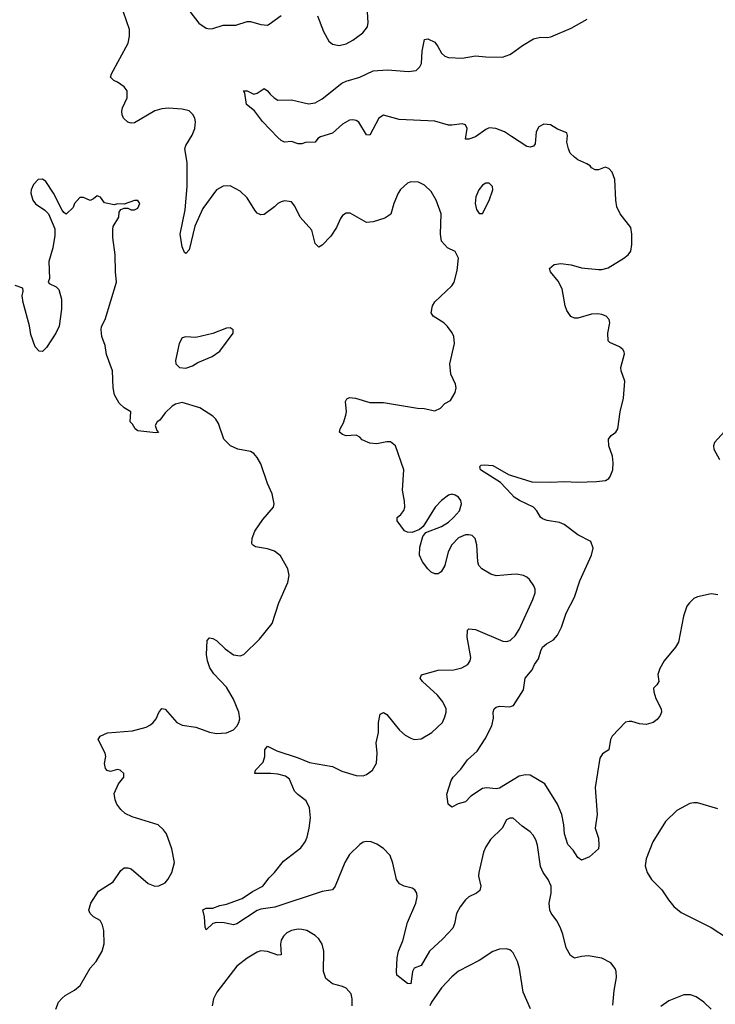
# Model space of a CAD drawing. Header units: inches. Extents: x 1771504 to 1971212, y 471788 to 643615.
# Tile 144 of 256: x 1797117 to 1801195, y 581138 to 586907. Entities that reach past the tile are written whole.
import ezdxf

# ---------------------------------------------------------------- set-up
doc = ezdxf.new("R2010")
doc.units = ezdxf.units.IN
doc.header["$MEASUREMENT"] = 0
doc.layers.add('B7598', color=7, linetype='Continuous')
doc.layers.add('B8508', color=7, linetype='Continuous')

msp = doc.modelspace()

# ---------------------------------------------------------------- linework, layer by layer
at = {"layer": 'B7598', "color": 5}
for points, elevation in [([(1800000, 583656.4), (1799910, 583648), (1799879.1, 583659.1), (1799826, 583690), (1799809.4, 583710), (1799803.7, 583730), (1799796, 583830), (1799786.8, 583866.8), (1799770, 583885.2), (1799750, 583889.4), (1799730, 583889.5), (1799690, 583871.6), (1799650.5, 583830), (1799628.2, 583790), (1799608.5, 583710), (1799587.6, 583672.4), (1799570, 583660.5), (1799550, 583660.5), (1799529.8, 583669.8), (1799508.9, 583688.9), (1799478.7, 583730), (1799460.5, 583770), (1799463.5, 583816.5), (1799480.5, 583879.5), (1799498, 583902), (1799590, 583938.4), (1799630, 583963.1), (1799660.7, 583990), (1799695.6, 584030), (1799707, 584070), (1799702.7, 584090), (1799689.5, 584109.5), (1799670, 584120.9), (1799650, 584126.6), (1799630, 584120.7), (1799590, 584089.6), (1799552.4, 584050), (1799482.5, 583937.5), (1799459.9, 583920.1), (1799417.5, 583902.5), (1799390, 583903.7), (1799371.9, 583911.9), (1799329.2, 583970.8), (1799329, 583990), (1799351.7, 584008.3), (1799369.5, 584030.5), (1799374.5, 584050), (1799373.8, 584086.2), (1799361.3, 584150), (1799369.6, 584270), (1799319.5, 584410), (1799290, 584432.8), (1799270, 584434.3), (1799210, 584421), (1799170, 584426), (1799124.6, 584444.6), (1799110, 584461.2), (1799090, 584473.2), (1799030, 584469.6), (1799010, 584477), (1798992.7, 584490), (1798995.6, 584510), (1799015.4, 584544.6), (1799029.8, 584590), (1799032.6, 584610), (1799026, 584670), (1799035.2, 584684.8), (1799050, 584694.1), (1799084.9, 584690), (1799170, 584664.4), (1799250, 584663.2), (1799450, 584630.2), (1799488.9, 584628.9), (1799550, 584615.5), (1799584, 584630), (1799610, 584658), (1799643.2, 584676.8), (1799670, 584722), (1799675.1, 584750), (1799672.3, 584772.3), (1799645.2, 584830), (1799638, 584890), (1799666, 585010), (1799661.2, 585050), (1799652.3, 585072.3), (1799625.2, 585110), (1799604, 585130), (1799541.2, 585170), (1799529.6, 585190), (1799537.6, 585230), (1799550, 585253), (1799650, 585347.7), (1799663.7, 585370), (1799682.5, 585437.5), (1799689.3, 585510), (1799669.5, 585549.5), (1799624, 585570), (1799589.4, 585610), (1799583.7, 585650), (1799587.3, 585770), (1799557.6, 585850), (1799530, 585900.9), (1799490, 585937), (1799454.3, 585954.3), (1799410, 585957.6), (1799390, 585949.5), (1799350, 585912.3), (1799334.9, 585890), (1799310.4, 585830), (1799292, 585768), (1799256.7, 585743.3), (1799190, 585722.9), (1799150, 585718.4), (1799053.8, 585773.8), (1799030, 585772.7), (1799010, 585759.3), (1798997.7, 585742.3), (1798974.4, 585690), (1798941.6, 585638.4), (1798890, 585585.2), (1798870, 585573.2), (1798850, 585595.3), (1798830, 585673.2), (1798760.9, 585750), (1798730, 585815.3), (1798710, 585839), (1798670, 585845.2), (1798650, 585839), (1798630, 585829), (1798610.5, 585809.5), (1798550, 585765.2), (1798530, 585762.7), (1798510, 585772.7), (1798495.1, 585790), (1798450, 585862.7), (1798410, 585902.7), (1798350, 585932.7), (1798310, 585932.3), (1798270, 585909.4), (1798190, 585801.6), (1798143.6, 585696.4), (1798110, 585559.3), (1798090, 585538), (1798082.7, 585542.7), (1798070, 585575.3), (1798057.3, 585650), (1798087.6, 585792.4), (1798098.6, 585930), (1798099, 586070), (1798084.4, 586150), (1798089.9, 586170.1), (1798127.4, 586230), (1798143.5, 586270), (1798147.8, 586307.8), (1798143.6, 586330), (1798132.3, 586352.3), (1798110, 586373), (1798070, 586383.1), (1797990, 586388.4), (1797950, 586385.4), (1797910, 586372.6), (1797790, 586302.9), (1797770, 586300.9), (1797750, 586306.6), (1797726, 586330), (1797717.6, 586350), (1797715.6, 586370), (1797719.6, 586390), (1797747, 586450), (1797746, 586490), (1797730, 586513.2), (1797690, 586541.2), (1797668, 586550), (1797649, 586570), (1797655.3, 586590), (1797752.6, 586770), (1797760.9, 586810), (1797759.8, 586850), (1797724.7, 586950)], 540), ([(1798114.1, 586954.1), (1798166.4, 586886.4), (1798210, 586857.4), (1798230, 586852.9), (1798250, 586855.6), (1798310, 586874.3), (1798384.7, 586875.3), (1798450, 586897.1), (1798470, 586896.4), (1798530, 586879.1), (1798570, 586874.8), (1798580.2, 586879.8), (1798650, 586930.8)], 540), ([(1798863.7, 586930), (1798897.3, 586837.3), (1798930, 586781), (1798950, 586764), (1798990, 586756.3), (1799030, 586766), (1799070, 586786), (1799129.3, 586830), (1799155.3, 586864.7), (1799159.5, 586890), (1799156.2, 586950)], 540), ([(1800000, 586223), (1799958.4, 586250), (1799909, 586270), (1799870, 586272.4), (1799850, 586263.7), (1799790, 586221.1), (1799750, 586207.1), (1799730, 586207.3), (1799740.9, 586270), (1799731.1, 586290), (1799710, 586296.8), (1799650, 586288.4), (1799630, 586289.7), (1799550, 586311.6), (1799341.4, 586321.4), (1799250, 586346.6), (1799222, 586330), (1799170, 586229.4), (1799150, 586232.3), (1799106, 586306), (1799090, 586316.3), (1799070, 586321.1), (1799050, 586318), (1799010, 586294.9), (1798950, 586242.7), (1798879.6, 586220.4), (1798864.6, 586210), (1798850, 586189.6), (1798791.7, 586188.3), (1798770, 586180.5), (1798750, 586179.6), (1798710, 586193.5), (1798670, 586188.8), (1798650, 586198.6), (1798630, 586216.8), (1798540.9, 586310), (1798492.5, 586372.5), (1798445.6, 586410), (1798437.2, 586477.2), (1798429.3, 586490.7), (1798450, 586490.7), (1798490, 586470.6), (1798510, 586476.3), (1798550, 586502.8), (1798570, 586490.8), (1798584.9, 586470), (1798608.7, 586448.7), (1798630, 586436.3), (1798710, 586436.5), (1798810, 586414.6), (1798850, 586418.9), (1798890, 586442.6), (1799005.7, 586534.3), (1799030, 586545.7), (1799110.4, 586569.6), (1799190, 586607.9), (1799272.8, 586612.8), (1799397, 586603), (1799440.7, 586610), (1799463.1, 586630), (1799472.7, 586650), (1799476.8, 586723.2), (1799490, 586790.8), (1799510, 586794), (1799550, 586774.3), (1799568.9, 586750), (1799590, 586710.6), (1799610, 586693.4), (1799630, 586685.5), (1799710, 586680.5), (1799790, 586694.9), (1799850, 586688.4), (1799947.9, 586687.9), (1799990, 586702.4), (1800000, 586709.7)], 520), ([(1797329, 581110), (1797345.2, 581150), (1797365.4, 581174.6), (1797384, 581190), (1797438.9, 581221.1), (1797471.9, 581248.1), (1797529.5, 581350), (1797565.1, 581390), (1797599.5, 581450), (1797612.1, 581492.1), (1797609.3, 581570), (1797602, 581602), (1797588.7, 581630), (1797548.7, 581650), (1797529, 581670), (1797521.2, 581690), (1797534, 581730), (1797578, 581802), (1797664.7, 581855.3), (1797710, 581922), (1797730, 581938), (1797750, 581938), (1797770, 581931.3), (1797870, 581846), (1797910, 581831), (1797931.6, 581831.6), (1797968.7, 581850), (1797985.2, 581870), (1798009.4, 581910.6), (1798025.2, 581970), (1798009.5, 582049.5), (1797976.6, 582136.6), (1797960.2, 582160.2), (1797929.1, 582189.1), (1797776.5, 582236.5), (1797735.5, 582255.5), (1797710, 582279), (1797686, 582310), (1797675.5, 582335.5), (1797670, 582374), (1797695.3, 582430), (1797728, 582470), (1797728, 582490), (1797706, 582510), (1797690, 582514), (1797650, 582502), (1797630, 582508), (1797620.2, 582520.2), (1797614, 582550), (1797621.2, 582590), (1797617.2, 582610), (1797577.2, 582690), (1797589.2, 582710), (1797631.5, 582728.5), (1797778.6, 582741.4), (1797858.3, 582761.7), (1797884.2, 582775.8), (1797899.3, 582790), (1797916, 582810), (1797932.5, 582847.5), (1797950, 582871.3), (1797970, 582866.8), (1798038.8, 582790), (1798070, 582773.4), (1798150, 582762.4), (1798230, 582733.7), (1798270, 582725.3), (1798330, 582728.5), (1798370, 582747.2), (1798390, 582767), (1798402.3, 582790), (1798407.1, 582810), (1798401.1, 582850), (1798370, 582925.2), (1798330, 582997.2), (1798254.1, 583074.1), (1798232, 583110), (1798218.4, 583150), (1798212.5, 583187.5), (1798215.3, 583270), (1798230, 583284.7), (1798250, 583281), (1798270, 583270.7), (1798320.7, 583220.7), (1798370, 583184.9), (1798410, 583179.1), (1798430, 583187.7), (1798522, 583278), (1798596, 583370), (1798635.1, 583490), (1798689.2, 583610), (1798697.2, 583650), (1798689, 583690), (1798646.3, 583766.3), (1798610, 583792.3), (1798570, 583806.6), (1798499.3, 583819.3), (1798482, 583830), (1798478, 583838), (1798479.5, 583870), (1798496.2, 583910), (1798542.3, 583977.7), (1798604, 584050), (1798609.2, 584070), (1798596.2, 584130), (1798569.4, 584190), (1798530, 584304), (1798510, 584341.2), (1798490, 584366), (1798470, 584376.2), (1798395.3, 584390), (1798353.2, 584410), (1798312.7, 584450), (1798281.5, 584541.5), (1798266.8, 584566.8), (1798250, 584584), (1798173.8, 584633.8), (1798070, 584664), (1798030, 584655.3), (1798010, 584642), (1797970, 584604), (1797939.3, 584560.7), (1797922, 584550), (1797911.3, 584530), (1797921, 584501), (1797930, 584488.7), (1797914.4, 584485.6), (1797810, 584497.2), (1797794, 584510), (1797777.5, 584537.5), (1797764, 584550), (1797768, 584610), (1797730, 584633.2), (1797700.1, 584660.1), (1797673.2, 584710), (1797665.2, 584750), (1797661.2, 584850), (1797625.6, 584945.6), (1797617.7, 584997.7), (1797598, 585050), (1797594.5, 585090), (1797597, 585110), (1797617, 585150), (1797685.2, 585370), (1797678, 585430), (1797676.2, 585530), (1797662.7, 585630), (1797662, 585678), (1797665.6, 585694.4), (1797698, 585750), (1797700.4, 585779.6), (1797710, 585794), (1797730, 585802), (1797750, 585802), (1797770, 585792), (1797790, 585792), (1797810, 585802), (1797822, 585830), (1797810, 585848), (1797790, 585848), (1797730, 585826), (1797690, 585828), (1797670, 585822), (1797614, 585834), (1797590, 585868), (1797570, 585875.3), (1797550, 585858), (1797530, 585848), (1797490, 585866), (1797470, 585866), (1797438, 585830), (1797430, 585806), (1797390, 585768), (1797376.4, 585776.4), (1797366, 585790), (1797314, 585890), (1797270, 585959), (1797250, 585973.2), (1797224.7, 585970), (1797198.5, 585941.5), (1797184, 585910), (1797182, 585890), (1797194, 585850), (1797210, 585827.3), (1797264.7, 585790), (1797284.7, 585770), (1797322, 585682), (1797322, 585642), (1797310.7, 585570), (1797288, 585490), (1797290.8, 585390), (1797282.8, 585370), (1797290, 585361), (1797330, 585342), (1797347, 585327), (1797362, 585270), (1797362.6, 585210), (1797348.5, 585111.5), (1797328.4, 585070), (1797274.1, 584985.9), (1797250, 584962), (1797230, 584964.5), (1797208, 584990), (1797181.8, 585061.8), (1797174.2, 585114.2), (1797137.2, 585250), (1797131.1, 585290), (1797136.6, 585316.6), (1797134.6, 585334.6), (1797090, 585349.7)], 560), ([(1800000, 584127.2), (1799936.4, 584196.4), (1799819.3, 584270), (1799814, 584290), (1799823.3, 584296.7), (1799840.8, 584299.2), (1799890, 584295.2), (1799982.9, 584242.9), (1800000, 584237.4)], 520), ([(1800000, 582229.3), (1799990, 582229.3), (1799970, 582219), (1799944.9, 582170), (1799876.2, 582103.8), (1799850, 582061.2), (1799837, 582030), (1799807.9, 581910), (1799807.7, 581890), (1799820.3, 581830), (1799814.4, 581805.6), (1799794.8, 581790), (1799750, 581768.3), (1799730, 581749.7), (1799700.2, 581710), (1799678.2, 581670), (1799666.2, 581610), (1799655.6, 581584.4), (1799597.7, 581522.3), (1799518.5, 581450), (1799470, 581366.6), (1799430, 581349.3), (1799420.3, 581330), (1799410, 581259), (1799390, 581260.9), (1799328.2, 581308.2), (1799325.1, 581330), (1799329.8, 581409.8), (1799338.5, 581450), (1799363.1, 581510), (1799390, 581617.3), (1799438.9, 581730), (1799447.2, 581767.2), (1799444.5, 581790), (1799432.7, 581810), (1799418.7, 581818.7), (1799370, 581829.6), (1799343.9, 581843.9), (1799325.1, 581870), (1799304.9, 581964.9), (1799288, 582010), (1799250, 582051.1), (1799210, 582076), (1799177.2, 582090), (1799150, 582092.5), (1799130, 582087.8), (1799110, 582075.3), (1799050, 582015.3), (1799023.5, 581970), (1798967, 581830), (1798950.2, 581809.8), (1798890, 581799.8), (1798613.4, 581706.6), (1798530, 581696.1), (1798510, 581687.4), (1798390, 581609.6), (1798370, 581604.2), (1798315.1, 581615.1), (1798270, 581618), (1798248.5, 581611.5), (1798210, 581575.3), (1798204.5, 581590), (1798199.7, 581650), (1798190, 581691), (1798210, 581701.6), (1798250, 581702), (1798290, 581717.4), (1798330, 581724.6), (1798421.1, 581758.9), (1798481, 581799), (1798542.9, 581830), (1798579.8, 581880.2), (1798611.1, 581910), (1798663.3, 581976.7), (1798764.8, 582055.2), (1798789.8, 582090), (1798802.5, 582117.5), (1798814.2, 582170), (1798820.9, 582230), (1798816.1, 582290), (1798795.6, 582330), (1798747.2, 582367.2), (1798727.9, 582387.9), (1798698, 582458), (1798675.2, 582475.2), (1798630, 582486.9), (1798589, 582491), (1798495.3, 582490), (1798499.3, 582510), (1798543.6, 582556.4), (1798554.5, 582590), (1798554, 582630), (1798568.7, 582650), (1798623.9, 582623.9), (1798750, 582582), (1798814.9, 582554.9), (1798950, 582532.2), (1799004.9, 582504.9), (1799090, 582478), (1799130, 582477), (1799150, 582484.2), (1799185.1, 582510), (1799208.2, 582551.8), (1799212.6, 582610), (1799206.6, 582670), (1799219.7, 582730), (1799219.7, 582790), (1799230, 582838.8), (1799250, 582847.3), (1799270, 582836.3), (1799344.4, 582744.4), (1799376.1, 582716.1), (1799410, 582697.3), (1799430, 582690.7), (1799470, 582694), (1799532.7, 582730), (1799595.1, 582790), (1799610, 582822), (1799617, 582850), (1799616.2, 582870), (1799596.9, 582910), (1799566, 582950), (1799478.7, 583030), (1799465.6, 583050), (1799471.7, 583068.3), (1799570, 583095.6), (1799662.2, 583097.8), (1799709.8, 583110.2), (1799744.5, 583130), (1799758.4, 583150), (1799761.6, 583170), (1799740.5, 583290), (1799742.7, 583330), (1799750, 583338.8), (1799790, 583334.4), (1799950, 583265.3), (1799970, 583263.1), (1799992.3, 583270), (1800000, 583277)], 540), ([(1800000, 582446.8), (1799930, 582404.4), (1799910, 582399.8), (1799853.7, 582406.3), (1799830, 582402.3), (1799761.6, 582358.4), (1799730, 582324.2), (1799687.9, 582312.1), (1799650, 582294), (1799628.7, 582310), (1799621.2, 582370), (1799647, 582450), (1799658, 582470), (1799703.9, 582516.1), (1799742.7, 582570), (1799799.5, 582620.5), (1799846.5, 582693.5), (1799884.7, 582770), (1799894, 582814), (1799892.7, 582850), (1799899, 582870), (1799910, 582878.8), (1799930, 582884.9), (1799990, 582881.6), (1800000, 582885)], 520), ([(1799065.1, 581130), (1799067, 581170), (1799059.6, 581199.6), (1799030, 581232.7), (1799010, 581243.7), (1798950, 581258), (1798912.3, 581290), (1798898.7, 581330), (1798899.1, 581450), (1798889.6, 581490), (1798870, 581522), (1798850, 581541.6), (1798799.3, 581570), (1798770, 581577.6), (1798750, 581578.8), (1798710, 581571.7), (1798683.1, 581556.9), (1798662.5, 581537.5), (1798650, 581513.2), (1798646.3, 581490), (1798650, 581429), (1798630, 581425.6), (1798570, 581448.7), (1798530, 581450.9), (1798510, 581443.9), (1798450, 581408.8), (1798390, 581362.6), (1798273.4, 581210), (1798253.1, 581170), (1798244.9, 581130)], 560), ([(1800000, 581449.7), (1799990, 581458.4), (1799970, 581462.9), (1799930, 581462.4), (1799890, 581448), (1799810, 581394.7), (1799690, 581333), (1799650, 581299.7), (1799590, 581235.3), (1799530.2, 581150), (1799520.7, 581130)], 560)]:
    msp.add_lwpolyline(points, dxfattribs=dict(at, elevation=elevation))
for points, elevation in [([(1799870, 585949.3), (1799850, 585949.3), (1799830, 585937.2), (1799808, 585910), (1799790.7, 585870), (1799787.3, 585830), (1799795.3, 585795.3), (1799810, 585772), (1799830, 585772), (1799870, 585846.8), (1799891.1, 585910), (1799889.3, 585930)], 540), ([(1798350, 585102), (1798330, 585099), (1798250, 585069), (1798150, 585044), (1798090, 585048.7), (1798070, 585042), (1798051, 585010), (1798031, 584910), (1798031.3, 584891.3), (1798054, 584870), (1798090, 584864.7), (1798130, 584878), (1798162, 584898), (1798246, 584934), (1798290, 584964.7), (1798368, 585070), (1798368, 585090)], 560)]:
    msp.add_lwpolyline(points, close=True, dxfattribs=dict(at, elevation=elevation))
at = {"layer": 'B8508', "color": 5}
for points, elevation in [([(1800000, 586709.7), (1800063.9, 586756.1), (1800130, 586795.3), (1800170, 586803.7), (1800210, 586802.6), (1800230, 586807.2), (1800350, 586857.7), (1800442.9, 586910)], 520), ([(1800000, 584237.4), (1800119.5, 584199.5), (1800230, 584196.9), (1800310, 584201.7), (1800390, 584196.9), (1800498.4, 584201.6), (1800552, 584208), (1800570, 584218), (1800579.6, 584230), (1800593.5, 584270), (1800596.8, 584310), (1800592.1, 584350), (1800571.1, 584410), (1800569.5, 584450), (1800583.7, 584470), (1800611.3, 584490), (1800624, 584510), (1800636.8, 584610), (1800657.4, 584690), (1800664.2, 584790), (1800642.6, 584850), (1800640.5, 584870), (1800663.7, 584950), (1800660.9, 584960.9), (1800653.8, 584973.8), (1800634, 584990), (1800576.2, 585016.2), (1800566.2, 585026.2), (1800564.2, 585070), (1800576.2, 585130), (1800572.3, 585150), (1800556, 585170), (1800530, 585180.5), (1800503.5, 585183.5), (1800470, 585180.9), (1800390, 585159), (1800370, 585158.4), (1800347.6, 585167.6), (1800323.7, 585203.7), (1800314, 585230), (1800298, 585330), (1800274.3, 585374.3), (1800229.5, 585430), (1800222.7, 585450), (1800250, 585472.2), (1800290, 585478), (1800350, 585471.6), (1800410, 585453.8), (1800510, 585444), (1800530, 585442.7), (1800566.5, 585453.5), (1800659.5, 585510), (1800684.5, 585530), (1800699.6, 585550), (1800706.6, 585590), (1800706.3, 585650), (1800699.6, 585690), (1800638, 585770), (1800617.4, 585810), (1800611.1, 585850), (1800606, 585970), (1800590, 586014), (1800570, 586035.3), (1800550, 586042), (1800510, 586028), (1800490, 586028), (1800470, 586038), (1800462, 586050), (1800442.5, 586062.5), (1800390, 586086.6), (1800370, 586100.9), (1800345.1, 586125.1), (1800334.5, 586150), (1800324.5, 586190), (1800329.2, 586229.2), (1800324.7, 586244.7), (1800270, 586266), (1800228.7, 586290), (1800190, 586295.1), (1800160.8, 586279.2), (1800145.3, 586250), (1800139.9, 586180.1), (1800130, 586165.2), (1800110, 586159.3), (1800090, 586164.5), (1800000, 586223)], 520), ([(1801250, 584494.7), (1801190.4, 584430), (1801183.8, 584410), (1801186.7, 584390), (1801220.3, 584330)], 520), ([(1800000, 582885), (1800011.2, 582888.8), (1800070, 582980.7), (1800081.1, 583050), (1800121.8, 583098.2), (1800134.8, 583130), (1800157.7, 583162.3), (1800171.4, 583210), (1800182.9, 583230), (1800205.1, 583250), (1800247.1, 583272.9), (1800270, 583300.4), (1800292.4, 583347.6), (1800321.6, 583430), (1800370, 583524.4), (1800401.2, 583618.8), (1800469.6, 583769.6), (1800478.3, 583810), (1800466, 583850), (1800390, 583888), (1800309.8, 583949.8), (1800281.4, 583961.4), (1800210, 583972.4), (1800181.8, 583981.8), (1800170, 583992), (1800148.9, 584030), (1800129.8, 584050), (1800046.4, 584090), (1800015.8, 584110), (1800000, 584127.2)], 520), ([(1800000, 583277), (1800022.5, 583297.5), (1800045.5, 583334.5), (1800125.7, 583510), (1800138, 583550), (1800138.7, 583570), (1800131.6, 583590), (1800106.5, 583626.5), (1800090, 583641.3), (1800070, 583651.1), (1800030, 583659.2), (1800000, 583656.4)], 540), ([(1801210, 583537), (1801170, 583544.1), (1801090, 583525.7), (1801070, 583515.8), (1801043.1, 583490), (1801029.1, 583470), (1801007.9, 583412.1), (1800980.3, 583259.8), (1800962, 583230), (1800895.8, 583150), (1800870, 583106.6), (1800857.7, 583070), (1800863.1, 583030), (1800853, 583010), (1800833.4, 582990), (1800834.4, 582970), (1800847, 582930), (1800878.7, 582870), (1800879, 582850), (1800871.3, 582830), (1800853.4, 582806.7), (1800830.6, 582789.4), (1800790, 582776.8), (1800750, 582781), (1800705.2, 582794.8), (1800690, 582796.1), (1800669.3, 582790.7), (1800591.4, 582710), (1800581.3, 582690), (1800570.4, 582630), (1800534.7, 582605.3), (1800519, 582581), (1800491.5, 582408.5), (1800501.6, 582250), (1800490.5, 582170), (1800510, 582112), (1800513, 582070), (1800510, 582049), (1800458.5, 582001.5), (1800410, 581982), (1800390, 581999), (1800362, 582042), (1800330, 582074), (1800310, 582138), (1800307.1, 582190), (1800294.7, 582250), (1800270.8, 582310.8), (1800195.1, 582430), (1800110, 582480.6), (1800083, 582483), (1800045.5, 582474.5), (1800000, 582446.8)], 520), ([(1801210, 582283.5), (1801090, 582318.3), (1801070, 582319.7), (1801044.9, 582315.1), (1800970, 582273), (1800903.1, 582210), (1800828.7, 582090), (1800790.4, 581990), (1800783.1, 581950), (1800794.9, 581910), (1800821.3, 581870), (1800882.6, 581810), (1800921.1, 581750), (1800951.9, 581711.9), (1800995.8, 581675.8), (1801170, 581588.8), (1801266.8, 581526.8)], 540), ([(1800593.7, 581133.7), (1800601.6, 581218.4), (1800615.2, 581295.2), (1800614, 581330), (1800608.4, 581348.4), (1800581.8, 581381.8), (1800530, 581408.6), (1800450, 581421.6), (1800410, 581418.3), (1800370, 581408.4), (1800345.3, 581425.3), (1800321.7, 581470), (1800301.7, 581550), (1800284.7, 581590), (1800266.7, 581626.7), (1800232.4, 581672.4), (1800224.7, 581690), (1800221.7, 581730), (1800233.3, 581790), (1800232.6, 581830), (1800215.8, 581870), (1800186.6, 581910), (1800170, 581945.2), (1800152, 582070), (1800142.4, 582102.4), (1800128, 582130), (1800110, 582149.6), (1800062.7, 582182.7), (1800010, 582229.2), (1800000, 582229.3)], 540), ([(1800111, 581111), (1800068.2, 581210), (1800047.3, 581347.3), (1800036.3, 581390), (1800010, 581440.9), (1800000, 581449.7)], 560), ([(1801170, 581109.7), (1801128, 581150), (1801082.6, 581182.6), (1801050, 581193.8), (1801010, 581193.8), (1800921.8, 581158.2), (1800875.3, 581124.7)], 540)]:
    msp.add_lwpolyline(points, dxfattribs=dict(at, elevation=elevation))

doc.saveas('drawing.dxf')
